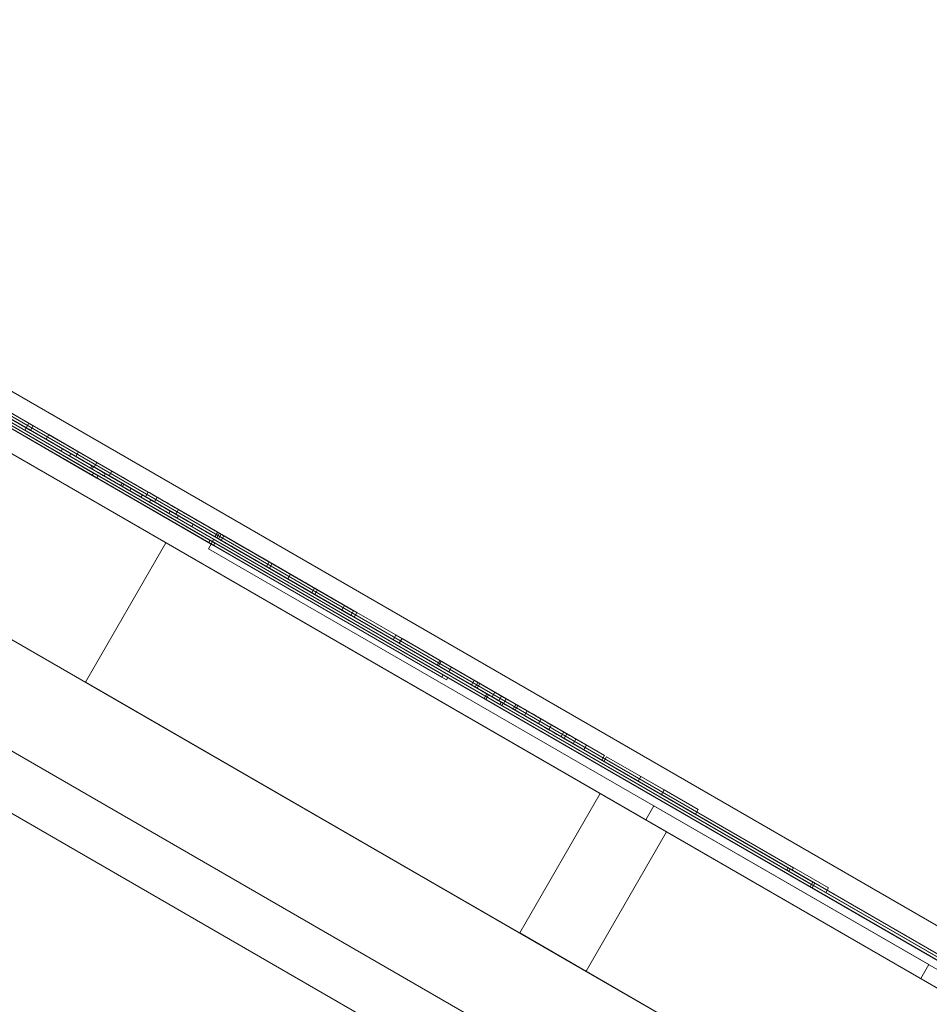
# Model space of a CAD drawing. Header units: inches. Extents: x 1 to 109, y 1 to 85.
# Tile 49 of 256: x 78.464 to 78.746, y 33.213 to 33.518. Entities that reach past the tile are written whole.
import ezdxf

# ---------------------------------------------------------------- set-up
doc = ezdxf.new("R2010")
doc.units = ezdxf.units.IN
doc.header["$MEASUREMENT"] = 0
doc.linetypes.add('CENTERX2', pattern=[0.8, 0.5, -0.1, 0.1, -0.1])
doc.layers.add('FORMAT', color=7, linetype='Continuous')

msp = doc.modelspace()

# ---------------------------------------------------------------- linework, layer by layer
at = {"color": 7, "linetype": 'Continuous', "lineweight": 15, "ltscale": 5}
for p, q in [((71.45664, 37.4469), (85.26758, 29.47315)), ((85.25924, 29.45871), (71.4483, 37.43246)), ((85.23433, 29.41555), (71.42339, 37.3893)), ((74.07938, 35.85587), (81.80144, 31.39753)), ((74.06442, 35.82996), (81.78648, 31.37163)), ((81.77815, 31.35719), (74.05609, 35.81552)), ((74.15155, 35.8142), (81.72927, 31.4392)), ((74.13659, 35.78829), (81.71431, 31.41329)), ((76.50344, 34.5235), (80.47272, 32.23183)), ((76.49927, 34.51628), (80.46856, 32.22462)), ((80.4727, 32.23185), (76.59362, 34.47143)), ((80.46854, 32.22463), (76.58945, 34.46422)), ((79.67468, 32.68296), (77.29311, 34.05796)), ((77.26819, 34.0148), (79.64976, 32.6398)), ((79.55254, 32.7631), (77.42356, 33.99227)), ((77.42357, 33.99226), (79.55255, 32.7631)), ((79.54838, 32.75588), (77.4194, 33.98505)), ((77.4194, 33.98505), (79.54838, 32.75588)), ((78.93191, 33.12142), (77.69782, 33.83392)), ((77.69783, 33.83392), (78.93191, 33.12142)), ((77.69824, 33.83464), (78.93233, 33.12214)), ((78.93233, 33.12214), (77.69824, 33.83464)), ((78.91789, 33.13048), (77.71267, 33.82631)), ((77.71268, 33.82631), (78.9179, 33.13048)), ((77.71226, 33.82559), (78.91748, 33.12975)), ((78.91748, 33.12976), (77.71226, 33.82559)), ((78.88457, 33.14779), (78.08943, 33.60687)), ((78.88499, 33.14851), (78.08985, 33.60759)), ((78.88541, 33.14923), (78.09026, 33.60831)), ((78.09114, 33.60684), (78.88628, 33.14777)), ((78.09156, 33.60756), (78.8867, 33.14849)), ((78.09072, 33.60612), (78.88587, 33.14704)), ((78.87912, 33.1519), (78.09573, 33.60419)), ((78.87954, 33.15262), (78.09615, 33.60491)), ((78.097, 33.60345), (78.8804, 33.15116)), ((78.09742, 33.60418), (78.88081, 33.15188)), ((78.71443, 33.24891), (78.26337, 33.50933)), ((78.71359, 33.24747), (78.26254, 33.50788)), ((78.7036, 33.25516), (78.27433, 33.503)), ((78.70318, 33.25444), (78.27391, 33.50228)), ((78.66432, 33.26629), (78.30347, 33.47463)), ((78.36285, 33.44997), (78.6127, 33.30572)), ((78.36327, 33.45069), (78.61312, 33.30644)), ((78.61328, 33.30538), (78.36343, 33.44963)), ((78.6137, 33.30611), (78.36385, 33.45036)), ((78.36774, 33.44811), (78.60866, 33.30901)), ((78.60922, 33.30869), (78.3683, 33.44779)), ((78.36691, 33.44667), (78.60783, 33.30757)), ((78.36732, 33.44739), (78.60825, 33.30829)), ((78.60839, 33.30724), (78.36747, 33.44634)), ((78.60881, 33.30797), (78.36788, 33.44706)), ((78.48651, 33.37665), (78.37825, 33.43915)), ((78.48692, 33.37737), (78.37867, 33.43987)), ((78.38012, 33.43904), (78.48837, 33.37654)), ((78.3797, 33.43831), (78.48796, 33.37581)), ((78.6394, 33.22314), (78.27856, 33.43147)), ((78.46688, 33.3928), (78.43887, 33.40897)), ((78.46604, 33.39135), (78.43804, 33.40752)), ((78.46743, 33.39055), (78.44591, 33.40298)), ((78.44591, 33.40298), (78.50298, 33.37003)), ((78.44675, 33.40442), (78.50382, 33.37147)), ((78.46826, 33.392), (78.44675, 33.40442)), ((78.45042, 33.39748), (78.52259, 33.35582)), ((78.45084, 33.39821), (78.52301, 33.35654)), ((78.52404, 33.35498), (78.45187, 33.39665)), ((78.52446, 33.3557), (78.45229, 33.39737)), ((78.4602, 33.39665), (78.48791, 33.38065)), ((78.45936, 33.39521), (78.48708, 33.37921)), ((78.46609, 33.39132), (78.46568, 33.3906)), ((78.46609, 33.39132), (78.46568, 33.3906)), ((78.4769, 33.38412), (78.46568, 33.3906)), ((78.46568, 33.3906), (78.46568, 33.3906)), ((78.46568, 33.3906), (78.49018, 33.37646)), ((78.46688, 33.3928), (78.46604, 33.39135)), ((78.4722, 33.3878), (78.46604, 33.39135)), ((78.47732, 33.38484), (78.46609, 33.39132)), ((78.46609, 33.39132), (78.49059, 33.37718)), ((78.46609, 33.39132), (78.46609, 33.39132)), ((78.47303, 33.38924), (78.46688, 33.3928)), ((78.46826, 33.392), (78.46743, 33.39055)), ((78.46826, 33.39199), (78.46743, 33.39055)), ((78.46743, 33.39055), (78.46743, 33.39055)), ((78.48146, 33.38245), (78.46743, 33.39055)), ((78.46826, 33.39199), (78.46826, 33.392)), ((78.4823, 33.38389), (78.46826, 33.39199)), ((78.47303, 33.38924), (78.4722, 33.3878)), ((78.48708, 33.37921), (78.4722, 33.3878)), ((78.48791, 33.38065), (78.47303, 33.38924)), ((78.47732, 33.38484), (78.4769, 33.38412)), ((78.47732, 33.38484), (78.4769, 33.38412)), ((78.47732, 33.38484), (78.4769, 33.38412)), ((78.47732, 33.38484), (78.4769, 33.38412)), ((78.47942, 33.38267), (78.4769, 33.38412)), ((78.4769, 33.38412), (78.4769, 33.38412)), ((78.4769, 33.38412), (78.4769, 33.38412)), ((78.4769, 33.38412), (78.48594, 33.3789)), ((78.48645, 33.37861), (78.4769, 33.38412)), ((78.47732, 33.38484), (78.47732, 33.38484)), ((78.47983, 33.38339), (78.47732, 33.38484)), ((78.47732, 33.38484), (78.48636, 33.37962)), ((78.47732, 33.38484), (78.47732, 33.38484)), ((78.48686, 33.37933), (78.47732, 33.38484)), ((78.4823, 33.38389), (78.48146, 33.38245)), ((78.4823, 33.38389), (78.48146, 33.38245)), ((78.4823, 33.38389), (78.4823, 33.38389)), ((78.50382, 33.37147), (78.4823, 33.38389)), ((78.47983, 33.38339), (78.47942, 33.38267)), ((78.48146, 33.38245), (78.48146, 33.38245)), ((78.50298, 33.37003), (78.48146, 33.38245)), ((78.48791, 33.38065), (78.48708, 33.37921)), ((78.48636, 33.37962), (78.48594, 33.3789)), ((78.48686, 33.37933), (78.48645, 33.37861)), ((78.49259, 33.37795), (78.49176, 33.37651)), ((78.48651, 33.37665), (78.48692, 33.37737)), ((78.59476, 33.31415), (78.48651, 33.37665)), ((78.59518, 33.31487), (78.48692, 33.37737)), ((78.48796, 33.37581), (78.48837, 33.37654)), ((78.48796, 33.37581), (78.59621, 33.31331)), ((78.48837, 33.37654), (78.59663, 33.31404)), ((78.49059, 33.37718), (78.49018, 33.37646)), ((78.49579, 33.37418), (78.49537, 33.37346)), ((78.49631, 33.37388), (78.4959, 33.37316)), ((78.5042, 33.36836), (78.4959, 33.37316)), ((78.50462, 33.36908), (78.49631, 33.37388)), ((78.4986, 33.37255), (78.49819, 33.37183)), ((78.50202, 33.37058), (78.5016, 33.36986)), ((78.50382, 33.37147), (78.50298, 33.37003)), ((78.50382, 33.37147), (78.50298, 33.37003)), ((78.50298, 33.37003), (78.50298, 33.37003)), ((78.50382, 33.37147), (78.50382, 33.37147)), ((78.50462, 33.36908), (78.5042, 33.36836)), ((78.51774, 33.36151), (78.50462, 33.36908)), ((78.50662, 33.36985), (78.50579, 33.36841)), ((78.51732, 33.36079), (78.5042, 33.36836)), ((78.51066, 33.36559), (78.51025, 33.36487)), ((78.51066, 33.36559), (78.51774, 33.36151)), ((78.51317, 33.36607), (78.51234, 33.36462)), ((78.51317, 33.36607), (78.51234, 33.36462)), ((78.56837, 33.3342), (78.51317, 33.36607)), ((78.51317, 33.36607), (78.56743, 33.33474)), ((78.51317, 33.36607), (78.51317, 33.36607)), ((78.51025, 33.36487), (78.51732, 33.36079)), ((78.51234, 33.36462), (78.51234, 33.36462)), ((78.51234, 33.36462), (78.5666, 33.3333)), ((78.56754, 33.33276), (78.51234, 33.36462)), ((78.51325, 33.3641), (78.51283, 33.36338)), ((78.51774, 33.36151), (78.51732, 33.36079)), ((78.52249, 33.35395), (78.52416, 33.35684)), ((78.52249, 33.35395), (78.52416, 33.35684)), ((78.52259, 33.35582), (78.52301, 33.35654)), ((78.52259, 33.35582), (78.52301, 33.35654)), ((78.52301, 33.35654), (78.59518, 33.31487)), ((78.52301, 33.35654), (78.52301, 33.35654)), ((78.52416, 33.35684), (78.52416, 33.35684)), ((78.88861, 33.14642), (78.52416, 33.35684)), ((78.52416, 33.35684), (78.88861, 33.14642)), ((78.52531, 33.35906), (78.52447, 33.35762)), ((78.52539, 33.35901), (78.52456, 33.35757)), ((78.52588, 33.35873), (78.52504, 33.35729)), ((78.52637, 33.35845), (78.52554, 33.357)), ((78.5272, 33.35797), (78.52637, 33.35652)), ((78.5272, 33.35797), (78.52637, 33.35652)), ((78.5272, 33.35797), (78.52637, 33.35652)), ((78.5272, 33.35797), (78.52637, 33.35652)), ((78.52637, 33.35652), (78.56754, 33.33276)), ((78.52637, 33.35652), (78.52637, 33.35652)), ((78.56379, 33.33492), (78.52637, 33.35652)), ((78.52637, 33.35652), (78.56379, 33.33492)), ((78.52637, 33.35652), (78.52637, 33.35652)), ((78.5666, 33.3333), (78.52637, 33.35652)), ((78.5272, 33.35797), (78.56837, 33.3342)), ((78.5272, 33.35797), (78.5272, 33.35797)), ((78.56463, 33.33636), (78.5272, 33.35797)), ((78.5272, 33.35797), (78.56463, 33.33636)), ((78.5272, 33.35797), (78.5272, 33.35797)), ((78.56743, 33.33474), (78.5272, 33.35797)), ((78.48438, 33.31264), (78.5093, 33.35579)), ((78.5093, 33.35579), (80.263, 32.34329)), ((80.24135, 32.35579), (78.5093, 33.35579)), ((78.52249, 33.35395), (78.52249, 33.35395)), ((78.52249, 33.35395), (78.88694, 33.14353)), ((78.88694, 33.14354), (78.52249, 33.35395)), ((78.52259, 33.35582), (78.59476, 33.31415)), ((78.52259, 33.35582), (78.52259, 33.35582)), ((78.52404, 33.35498), (78.52446, 33.3557)), ((78.52404, 33.35498), (78.52446, 33.3557)), ((78.52404, 33.35498), (78.52404, 33.35498)), ((78.59621, 33.31331), (78.52404, 33.35498)), ((78.52446, 33.3557), (78.52446, 33.3557)), ((78.59663, 33.31404), (78.52446, 33.3557)), ((78.54124, 33.34986), (78.54041, 33.34842)), ((78.55444, 33.34032), (78.54041, 33.34842)), ((78.55527, 33.34176), (78.54124, 33.34986)), ((78.54217, 33.34932), (78.54134, 33.34788)), ((78.54134, 33.34788), (78.55537, 33.33978)), ((78.54217, 33.34932), (78.55621, 33.34122)), ((78.54789, 33.34602), (78.54706, 33.34458)), ((78.55527, 33.34176), (78.55444, 33.34032)), ((78.55621, 33.34122), (78.55537, 33.33978)), ((78.56463, 33.33636), (78.56379, 33.33492)), ((78.56463, 33.33636), (78.56379, 33.33492)), ((78.56379, 33.33492), (78.56379, 33.33492)), ((78.56463, 33.33636), (78.56463, 33.33636)), ((78.56743, 33.33474), (78.5666, 33.3333)), ((78.56743, 33.33474), (78.5666, 33.3333)), ((78.5666, 33.3333), (78.5666, 33.3333)), ((78.56743, 33.33474), (78.56743, 33.33474)), ((78.56837, 33.3342), (78.56754, 33.33276)), ((78.56837, 33.3342), (78.56754, 33.33276)), ((78.56837, 33.3342), (78.56754, 33.33276)), ((78.56837, 33.3342), (78.56754, 33.33276)), ((78.56754, 33.33276), (78.56754, 33.33276)), ((78.56754, 33.33276), (78.58157, 33.32465)), ((78.56754, 33.33276), (78.56754, 33.33276)), ((78.58157, 33.32465), (78.56754, 33.33276)), ((78.56837, 33.3342), (78.56837, 33.3342)), ((78.5824, 33.3261), (78.56837, 33.3342)), ((78.56837, 33.3342), (78.5824, 33.3261)), ((78.56837, 33.3342), (78.56837, 33.3342)), ((78.58053, 33.32718), (78.5797, 33.32573)), ((78.58053, 33.32718), (78.5797, 33.32573)), ((78.59456, 33.31908), (78.58053, 33.32718)), ((78.58053, 33.32718), (78.61116, 33.3095)), ((78.58053, 33.32718), (78.58053, 33.32718)), ((78.5824, 33.3261), (78.58157, 33.32465)), ((78.5824, 33.3261), (78.58157, 33.32465)), ((78.5824, 33.3261), (78.58157, 33.32465)), ((78.5824, 33.3261), (78.58157, 33.32465)), ((78.5824, 33.3261), (78.5824, 33.3261)), ((78.5941, 33.31935), (78.5824, 33.3261)), ((78.5824, 33.3261), (78.61317, 33.30833)), ((78.5824, 33.3261), (78.5824, 33.3261)), ((78.5797, 33.32573), (78.61032, 33.30805)), ((78.59373, 33.31763), (78.5797, 33.32573)), ((78.5797, 33.32573), (78.5797, 33.32573)), ((78.58157, 33.32465), (78.58157, 33.32465)), ((78.59326, 33.3179), (78.58157, 33.32465)), ((78.58157, 33.32465), (78.61234, 33.30689)), ((78.58157, 33.32465), (78.58157, 33.32465)), ((78.5941, 33.31935), (78.59326, 33.3179)), ((78.61386, 33.30601), (78.59326, 33.3179)), ((78.59456, 33.31908), (78.59373, 33.31763)), ((78.59456, 33.31908), (78.59373, 33.31763)), ((78.59456, 33.31908), (78.59373, 33.31763)), ((78.59456, 33.31908), (78.59373, 33.31763)), ((78.59373, 33.31763), (78.59373, 33.31763)), ((78.59373, 33.31763), (78.60503, 33.31111)), ((78.60566, 33.31075), (78.59373, 33.31763)), ((78.59373, 33.31763), (78.59373, 33.31763)), ((78.59687, 33.31582), (78.59373, 33.31763)), ((78.61469, 33.30745), (78.5941, 33.31935)), ((78.60649, 33.31219), (78.59456, 33.31908)), ((78.59456, 33.31908), (78.59456, 33.31908)), ((78.59456, 33.31908), (78.60586, 33.31255)), ((78.59456, 33.31908), (78.59456, 33.31908)), ((78.59771, 33.31726), (78.59456, 33.31908)), ((78.59771, 33.31726), (78.59687, 33.31582)), ((78.59476, 33.31415), (78.59518, 33.31487)), ((78.59621, 33.31331), (78.59663, 33.31404)), ((80.23808, 32.30014), (78.48438, 33.31264)), ((78.48438, 33.31264), (80.21643, 32.31264)), ((78.60474, 33.3132), (78.60391, 33.31176)), ((78.60391, 33.31176), (78.63256, 33.29522)), ((78.63162, 33.29576), (78.60391, 33.31176)), ((78.60474, 33.3132), (78.63339, 33.29666)), ((78.63246, 33.2972), (78.60474, 33.3132)), ((78.60586, 33.31255), (78.60503, 33.31111)), ((78.60649, 33.31219), (78.60566, 33.31075)), ((78.60783, 33.30757), (78.60825, 33.30829)), ((78.60783, 33.30757), (78.70878, 33.24928)), ((78.60866, 33.30901), (78.60825, 33.30829)), ((78.60825, 33.30829), (78.7092, 33.25001)), ((78.60839, 33.30724), (78.60881, 33.30797)), ((78.60866, 33.30901), (78.70961, 33.25073)), ((78.60922, 33.30869), (78.60881, 33.30797)), ((78.70979, 33.24966), (78.60881, 33.30797)), ((78.71021, 33.25038), (78.60922, 33.30869)), ((78.61116, 33.3095), (78.61032, 33.30805)), ((78.61317, 33.30833), (78.61234, 33.30689)), ((78.61317, 33.30833), (78.63246, 33.2972)), ((78.70938, 33.24894), (78.60839, 33.30724)), ((78.61234, 33.30689), (78.63162, 33.29576)), ((78.61312, 33.30644), (78.6127, 33.30572)), ((78.6127, 33.30572), (78.70153, 33.25443)), ((78.61312, 33.30644), (78.70195, 33.25515)), ((78.6137, 33.30611), (78.61328, 33.30538)), ((78.70215, 33.25408), (78.61328, 33.30538)), ((78.70256, 33.2548), (78.6137, 33.30611)), ((78.61469, 33.30745), (78.61386, 33.30601)), ((78.63256, 33.29522), (78.61386, 33.30601)), ((78.63339, 33.29666), (78.61469, 33.30745)), ((78.61765, 33.30575), (78.61681, 33.30431)), ((78.6183, 33.30537), (78.61747, 33.30393)), ((78.62868, 33.29938), (78.6183, 33.30537)), ((78.62785, 33.29793), (78.61747, 33.30393)), ((78.62117, 33.30372), (78.62034, 33.30227)), ((78.62544, 33.30125), (78.6246, 33.29981)), ((78.62868, 33.29938), (78.62785, 33.29793)), ((78.64508, 33.28991), (78.62868, 33.29938)), ((78.64425, 33.28846), (78.62785, 33.29793)), ((78.63246, 33.2972), (78.63162, 33.29576)), ((78.63339, 33.29666), (78.63256, 33.29522)), ((78.63624, 33.29501), (78.63541, 33.29357)), ((78.63541, 33.29357), (78.64425, 33.28846)), ((78.63624, 33.29501), (78.64508, 33.28991)), ((78.63947, 33.29315), (78.63864, 33.29171)), ((78.64508, 33.28991), (78.64425, 33.28846)), ((78.64573, 33.28954), (78.64489, 33.28809)), ((78.65631, 33.28343), (78.64573, 33.28954)), ((78.64573, 33.28954), (78.66352, 33.27927)), ((78.64489, 33.28809), (78.66268, 33.27782)), ((78.65548, 33.28198), (78.64489, 33.28809)), ((78.65631, 33.28343), (78.65548, 33.28198)), ((78.67409, 33.27316), (78.65631, 33.28343)), ((78.67325, 33.27172), (78.65548, 33.28198)), ((78.64375, 33.27817), (78.61883, 33.23501)), ((78.64375, 33.27817), (78.75653, 33.21306)), ((78.66352, 33.27927), (78.66268, 33.27782)), ((78.66268, 33.27782), (78.67325, 33.27172)), ((78.66352, 33.27927), (78.67409, 33.27316)), ((78.66033, 33.27437), (78.65783, 33.27004)), ((78.66033, 33.27437), (78.74549, 33.2252)), ((78.67409, 33.27316), (78.67325, 33.27172)), ((78.74299, 33.22087), (78.65783, 33.27004)), ((78.6394, 33.22314), (78.66432, 33.26629)), ((78.70195, 33.25515), (78.70153, 33.25443)), ((78.70153, 33.25443), (78.8923, 33.14429)), ((78.70195, 33.25515), (78.89272, 33.14501)), ((78.70256, 33.2548), (78.70215, 33.25408)), ((78.89332, 33.1437), (78.70215, 33.25408)), ((78.89373, 33.14443), (78.70256, 33.2548)), ((78.70318, 33.25444), (78.7036, 33.25516)), ((78.70878, 33.24928), (78.7092, 33.25001)), ((78.70961, 33.25073), (78.7092, 33.25001)), ((78.7092, 33.25001), (78.89996, 33.13987)), ((78.70938, 33.24894), (78.70979, 33.24966)), ((78.70961, 33.25073), (78.90038, 33.14059)), ((78.71021, 33.25038), (78.70979, 33.24966)), ((78.90096, 33.13929), (78.70979, 33.24966)), ((78.90138, 33.14001), (78.71021, 33.25038)), ((78.70878, 33.24928), (78.89955, 33.13914)), ((78.90055, 33.13857), (78.70938, 33.24894)), ((78.71359, 33.24747), (78.71443, 33.24891)), ((78.61883, 33.23501), (78.73161, 33.1699)), ((78.74299, 33.22087), (78.74549, 33.2252))]:
    msp.add_line(p, q, dxfattribs=at)
for points, knots in [([(78.4959, 33.37316), (78.49472, 33.37384), (78.49236, 33.3752), (78.48906, 33.3771), (78.48413, 33.37995), (78.48099, 33.38176), (78.47942, 33.38267)], [0, 0, 0, 0, 0.280952, 0.561253, 0.779439, 1, 1, 1, 1]), ([(78.49631, 33.37388), (78.49513, 33.37456), (78.49278, 33.37592), (78.48948, 33.37782), (78.48455, 33.38067), (78.48141, 33.38248), (78.47983, 33.38339)], [0, 0, 0, 0, 0.280952, 0.561253, 0.779439, 1, 1, 1, 1]), ([(78.48594, 33.3789), (78.48759, 33.37795), (78.49087, 33.37606), (78.49499, 33.37368), (78.4982, 33.37183), (78.50019, 33.37067), (78.50144, 33.36995), (78.50155, 33.36989), (78.5016, 33.36986)], [0, 0, 0, 0, 0.250571, 0.501024, 0.625805, 0.750423, 0.87505, 1, 1, 1, 1]), ([(78.48636, 33.37962), (78.488, 33.37867), (78.49129, 33.37678), (78.49541, 33.3744), (78.49861, 33.37255), (78.50061, 33.3714), (78.50186, 33.37067), (78.50197, 33.37061), (78.50202, 33.37058)], [0, 0, 0, 0, 0.250571, 0.501024, 0.625805, 0.750423, 0.87505, 1, 1, 1, 1]), ([(78.49537, 33.37346), (78.4937, 33.37442), (78.49073, 33.37614), (78.48776, 33.37785), (78.48645, 33.37861)], [0, 0, 0, 0, 0.559921, 1, 1, 1, 1]), ([(78.49579, 33.37418), (78.49412, 33.37514), (78.49115, 33.37686), (78.48817, 33.37858), (78.48686, 33.37933)], [0, 0, 0, 0, 0.5599213, 1, 1, 1, 1]), ([(78.49259, 33.37795), (78.49275, 33.37786), (78.49306, 33.37768), (78.49642, 33.37574), (78.50246, 33.37225), (78.50998, 33.36791), (78.51799, 33.36329), (78.52358, 33.36006), (78.52637, 33.35845)], [0, 0, 0, 0, 0.186928, 0.373511, 0.559809, 0.706463, 0.853156, 1, 1, 1, 1]), ([(78.52588, 33.35873), (78.52241, 33.36073), (78.5155, 33.36473), (78.50602, 33.3702), (78.49912, 33.37418), (78.49496, 33.37658), (78.4929, 33.37777), (78.49269, 33.37789), (78.49259, 33.37795)], [0, 0, 0, 0, 0.1866218, 0.3729747, 0.5594177, 0.7061724, 0.8530366, 1, 1, 1, 1]), ([(78.49018, 33.37646), (78.49195, 33.37543), (78.49551, 33.37338), (78.50081, 33.37032), (78.50556, 33.36758), (78.50901, 33.36559), (78.51121, 33.36431), (78.51261, 33.3635), (78.51276, 33.36342), (78.51283, 33.36338)], [0, 0, 0, 0, 0.167013, 0.333946, 0.500162, 0.625019, 0.749983, 0.874958, 1, 1, 1, 1]), ([(78.49059, 33.37718), (78.49237, 33.37615), (78.49593, 33.3741), (78.50122, 33.37104), (78.50597, 33.3683), (78.50942, 33.36631), (78.51163, 33.36503), (78.51303, 33.36423), (78.51317, 33.36414), (78.51325, 33.3641)], [0, 0, 0, 0, 0.167013, 0.333946, 0.500162, 0.625019, 0.749983, 0.874958, 1, 1, 1, 1]), ([(78.49176, 33.37651), (78.49191, 33.37642), (78.49223, 33.37624), (78.49558, 33.3743), (78.50163, 33.37081), (78.50915, 33.36647), (78.51715, 33.36184), (78.52274, 33.35862), (78.52554, 33.357)], [0, 0, 0, 0, 0.186928, 0.373511, 0.559809, 0.706463, 0.853156, 1, 1, 1, 1]), ([(78.52504, 33.35729), (78.52158, 33.35929), (78.51466, 33.36328), (78.50519, 33.36875), (78.49828, 33.37274), (78.49413, 33.37514), (78.49207, 33.37633), (78.49186, 33.37645), (78.49176, 33.37651)], [0, 0, 0, 0, 0.1866218, 0.3729747, 0.5594177, 0.7061724, 0.8530366, 1, 1, 1, 1]), ([(78.5016, 33.36986), (78.50152, 33.36991), (78.50137, 33.37), (78.49923, 33.37123), (78.49683, 33.37261), (78.49537, 33.37346)], [0, 0, 0, 0, 0.281084, 0.561281, 1, 1, 1, 1]), ([(78.50202, 33.37058), (78.50194, 33.37063), (78.50178, 33.37072), (78.49965, 33.37195), (78.49725, 33.37334), (78.49579, 33.37418)], [0, 0, 0, 0, 0.281084, 0.561281, 1, 1, 1, 1]), ([(78.51283, 33.36338), (78.51264, 33.36349), (78.51225, 33.36371), (78.50845, 33.3659), (78.50338, 33.36883), (78.49992, 33.37083), (78.49819, 33.37183)], [0, 0, 0, 0, 0.279943, 0.558974, 0.779184, 1, 1, 1, 1]), ([(78.49819, 33.37183), (78.49966, 33.37098), (78.50261, 33.36928), (78.50657, 33.36699), (78.50885, 33.36567), (78.51025, 33.36487)], [0, 0, 0, 0, 0.279901, 0.559677, 1, 1, 1, 1]), ([(78.4986, 33.37255), (78.50008, 33.3717), (78.50303, 33.37), (78.50699, 33.36771), (78.50927, 33.3664), (78.51066, 33.36559)], [0, 0, 0, 0, 0.279901, 0.559677, 1, 1, 1, 1]), ([(78.51325, 33.3641), (78.51305, 33.36421), (78.51267, 33.36443), (78.50887, 33.36663), (78.5038, 33.36955), (78.50034, 33.37155), (78.4986, 33.37255)], [0, 0, 0, 0, 0.279943, 0.558974, 0.779184, 1, 1, 1, 1]), ([(78.52539, 33.35901), (78.52321, 33.36027), (78.51885, 33.36279), (78.51307, 33.36613), (78.50879, 33.36859), (78.50688, 33.3697), (78.50671, 33.3698), (78.50662, 33.36985)], [0, 0, 0, 0, 0.186644, 0.37297, 0.559223, 0.779346, 1, 1, 1, 1]), ([(78.50662, 33.36985), (78.50668, 33.36982), (78.5068, 33.36975), (78.50808, 33.36901), (78.51124, 33.36719), (78.51743, 33.36361), (78.52268, 33.36058), (78.52531, 33.35906)], [0, 0, 0, 0, 0.187455, 0.374727, 0.5613, 0.780465, 1, 1, 1, 1]), ([(78.50579, 33.36841), (78.50585, 33.36837), (78.50596, 33.3683), (78.50724, 33.36757), (78.5104, 33.36574), (78.5166, 33.36216), (78.52185, 33.35914), (78.52447, 33.35762)], [0, 0, 0, 0, 0.187455, 0.374727, 0.5613, 0.780465, 1, 1, 1, 1]), ([(78.52456, 33.35757), (78.52238, 33.35883), (78.51802, 33.36135), (78.51224, 33.36468), (78.50796, 33.36715), (78.50605, 33.36826), (78.50588, 33.36836), (78.50579, 33.36841)], [0, 0, 0, 0, 0.186644, 0.37297, 0.559223, 0.779346, 1, 1, 1, 1]), ([(78.52447, 33.35762), (78.52678, 33.35629), (78.53138, 33.35363), (78.53673, 33.35054), (78.53984, 33.34875), (78.54084, 33.34817), (78.54134, 33.34788)], [0, 0, 0, 0, 0.2796124, 0.5587344, 0.7791803, 1, 1, 1, 1]), ([(78.54041, 33.34842), (78.53976, 33.34879), (78.53847, 33.34954), (78.53417, 33.35202), (78.52934, 33.35481), (78.52615, 33.35665), (78.52456, 33.35757)], [0, 0, 0, 0, 0.27983, 0.559275, 0.7794932, 1, 1, 1, 1]), ([(78.55537, 33.33978), (78.55455, 33.34025), (78.55291, 33.3412), (78.54858, 33.3437), (78.54224, 33.34736), (78.53407, 33.35208), (78.52805, 33.35555), (78.52504, 33.35729)], [0, 0, 0, 0, 0.1869, 0.373551, 0.560032, 0.779832, 1, 1, 1, 1]), ([(78.52531, 33.35906), (78.52761, 33.35773), (78.53222, 33.35507), (78.53756, 33.35199), (78.54067, 33.35019), (78.54167, 33.34961), (78.54217, 33.34932)], [0, 0, 0, 0, 0.279612, 0.558734, 0.77918, 1, 1, 1, 1]), ([(78.54124, 33.34986), (78.54059, 33.35024), (78.5393, 33.35098), (78.535, 33.35346), (78.53018, 33.35625), (78.52699, 33.35809), (78.52539, 33.35901)], [0, 0, 0, 0, 0.27983, 0.559275, 0.779493, 1, 1, 1, 1]), ([(78.52554, 33.357), (78.52774, 33.35573), (78.53214, 33.35319), (78.53807, 33.34977), (78.54314, 33.34684), (78.54575, 33.34533), (78.54706, 33.34458)], [0, 0, 0, 0, 0.280067, 0.559956, 0.779979, 1, 1, 1, 1]), ([(78.55621, 33.34122), (78.55539, 33.3417), (78.55374, 33.34264), (78.54942, 33.34514), (78.54307, 33.34881), (78.5349, 33.35352), (78.52889, 33.35699), (78.52588, 33.35873)], [0, 0, 0, 0, 0.1869, 0.373551, 0.560032, 0.779832, 1, 1, 1, 1]), ([(78.52637, 33.35845), (78.52857, 33.35718), (78.53297, 33.35464), (78.5389, 33.35121), (78.54397, 33.34829), (78.54658, 33.34678), (78.54789, 33.34602)], [0, 0, 0, 0, 0.280067, 0.559956, 0.779979, 1, 1, 1, 1]), ([(78.54706, 33.34458), (78.54891, 33.34351), (78.55223, 33.34159), (78.55376, 33.34071), (78.55444, 33.34032)], [0, 0, 0, 0, 0.55896, 1, 1, 1, 1]), ([(78.54789, 33.34602), (78.54974, 33.34495), (78.55306, 33.34304), (78.5546, 33.34215), (78.55527, 33.34176)], [0, 0, 0, 0, 0.55896, 1, 1, 1, 1]), ([(78.6183, 33.30537), (78.61733, 33.30593), (78.61538, 33.30706), (78.61237, 33.30879), (78.60899, 33.31075), (78.60359, 33.31387), (78.59967, 33.31613), (78.59771, 33.31726)], [0, 0, 0, 0, 0.187252, 0.37449, 0.561372, 0.779499, 1, 1, 1, 1]), ([(78.61747, 33.30393), (78.6165, 33.30449), (78.61455, 33.30561), (78.61154, 33.30735), (78.60815, 33.30931), (78.60275, 33.31242), (78.59884, 33.31468), (78.59687, 33.31582)], [0, 0, 0, 0, 0.187252, 0.37449, 0.561372, 0.779499, 1, 1, 1, 1]), ([(78.60503, 33.31111), (78.60708, 33.30992), (78.61119, 33.30755), (78.61634, 33.30458), (78.62035, 33.30227), (78.62284, 33.30082), (78.62441, 33.29992), (78.62454, 33.29985), (78.6246, 33.29981)], [0, 0, 0, 0, 0.250571, 0.501024, 0.625805, 0.750423, 0.87505, 1, 1, 1, 1]), ([(78.61681, 33.30431), (78.61473, 33.30551), (78.61102, 33.30765), (78.6073, 33.3098), (78.60566, 33.31075)], [0, 0, 0, 0, 0.559921, 1, 1, 1, 1]), ([(78.60586, 33.31255), (78.60792, 33.31137), (78.61202, 33.309), (78.61717, 33.30602), (78.62118, 33.30371), (78.62368, 33.30227), (78.62524, 33.30137), (78.62537, 33.30129), (78.62544, 33.30125)], [0, 0, 0, 0, 0.250571, 0.501024, 0.625805, 0.750423, 0.87505, 1, 1, 1, 1]), ([(78.61765, 33.30575), (78.61557, 33.30695), (78.61185, 33.3091), (78.60813, 33.31124), (78.60649, 33.31219)], [0, 0, 0, 0, 0.5599213, 1, 1, 1, 1]), ([(78.61032, 33.30805), (78.61254, 33.30677), (78.61699, 33.30421), (78.62361, 33.30038), (78.62955, 33.29695), (78.63386, 33.29446), (78.63662, 33.29287), (78.63837, 33.29186), (78.63855, 33.29176), (78.63864, 33.29171)], [0, 0, 0, 0, 0.167013, 0.333946, 0.500162, 0.625019, 0.749983, 0.874958, 1, 1, 1, 1]), ([(78.61116, 33.3095), (78.61338, 33.30821), (78.61782, 33.30565), (78.62444, 33.30183), (78.63038, 33.2984), (78.63469, 33.29591), (78.63745, 33.29432), (78.6392, 33.29331), (78.63938, 33.2932), (78.63947, 33.29315)], [0, 0, 0, 0, 0.167013, 0.333946, 0.500162, 0.625019, 0.749983, 0.874958, 1, 1, 1, 1]), ([(78.62544, 33.30125), (78.62534, 33.30131), (78.62514, 33.30142), (78.62248, 33.30296), (78.61948, 33.30469), (78.61765, 33.30575)], [0, 0, 0, 0, 0.2810837, 0.5612808, 1, 1, 1, 1]), ([(78.6246, 33.29981), (78.62451, 33.29986), (78.62431, 33.29998), (78.62164, 33.30152), (78.61864, 33.30325), (78.61681, 33.30431)], [0, 0, 0, 0, 0.281084, 0.561281, 1, 1, 1, 1]), ([(78.62034, 33.30227), (78.62218, 33.30121), (78.62586, 33.29908), (78.63082, 33.29622), (78.63367, 33.29458), (78.63541, 33.29357)], [0, 0, 0, 0, 0.279901, 0.559677, 1, 1, 1, 1]), ([(78.63864, 33.29171), (78.63853, 33.29177), (78.63833, 33.29188), (78.63619, 33.29312), (78.63238, 33.29532), (78.62682, 33.29853), (78.6225, 33.30102), (78.62034, 33.30227)], [0, 0, 0, 0, 0.1869, 0.373504, 0.560012, 0.779703, 1, 1, 1, 1]), ([(78.62117, 33.30372), (78.62301, 33.30265), (78.6267, 33.30052), (78.63165, 33.29766), (78.6345, 33.29602), (78.63624, 33.29501)], [0, 0, 0, 0, 0.279901, 0.559677, 1, 1, 1, 1]), ([(78.63947, 33.29315), (78.63937, 33.29321), (78.63916, 33.29333), (78.63703, 33.29456), (78.63322, 33.29676), (78.62766, 33.29997), (78.62333, 33.30247), (78.62117, 33.30372)], [0, 0, 0, 0, 0.1869, 0.373504, 0.560012, 0.779703, 1, 1, 1, 1])]:
    msp.add_open_spline(points, degree=3, knots=knots, dxfattribs=at)
at = {"layer": 'FORMAT', "color": 1, "linetype": 'CENTERX2', "lineweight": 0, "ltscale": 5}
msp.add_arc((85.37831, 29.58194), 15.99046, 150.774277, 267.775815, dxfattribs=at)

doc.saveas('drawing.dxf')
